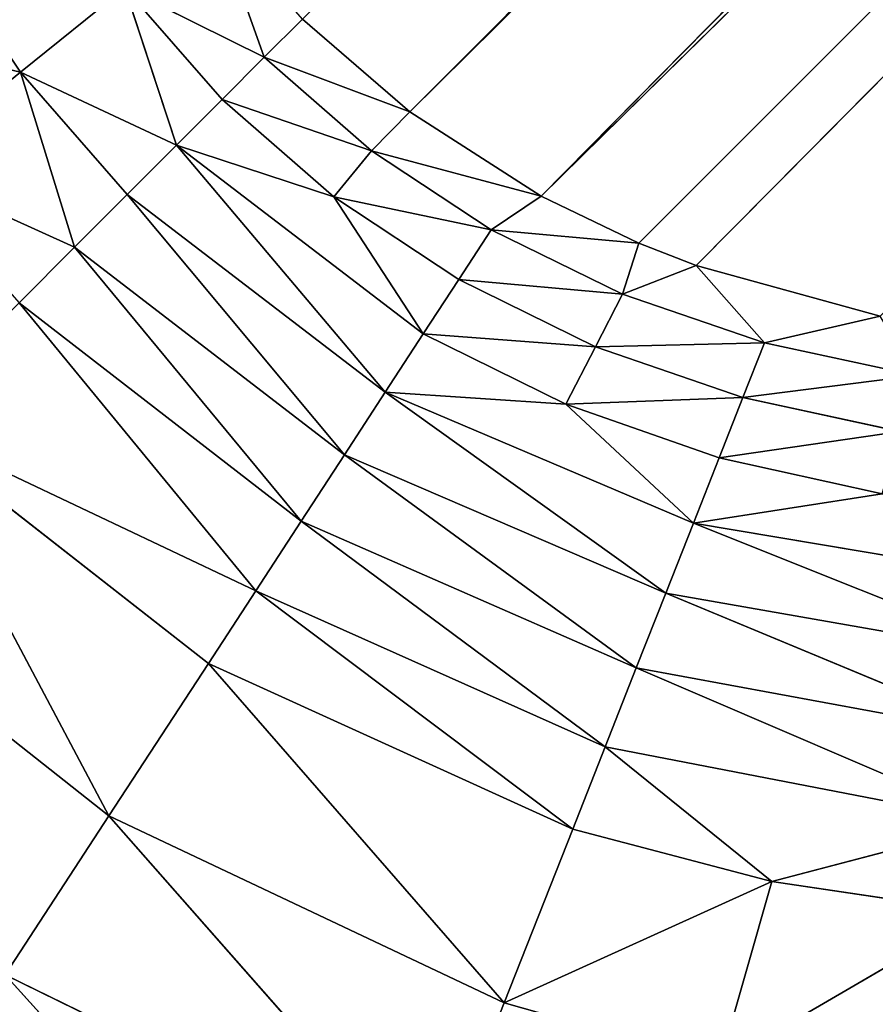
# Model space of a CAD drawing. Extents: x 0 to 500, y 0 to 420.
# Tile 15 of 256: x 31.43 to 34.16, y 29.19 to 32.33. Entities that reach past the tile are written whole.
import ezdxf

# ---------------------------------------------------------------- set-up
doc = ezdxf.new("R2010")
doc.units = 0
doc.header["$LTSCALE"] = 25.4
doc.layers.get('0').update_dxf_attribs({"linetype": 'CONTINUOUS'})

# ---------------------------------------------------------------- blocks, each defined once
blk = doc.blocks.new('5902539864175_-_S_STL')
at = {"color": 0}
for p, q in [((32.5137, 102.9645, 391.9714), (31.3815, 102.8556, 390.7179)), ((32.5137, 102.9645, 391.9714), (31.3815, 102.8556, 390.7179)), ((31.712, 102.6656, 390.2112), (31.3815, 102.8556, 390.7179)), ((31.3815, 102.8556, 390.7179), (32.7452, 102.8474, 391.3845)), ((31.712, 102.6656, 390.2112), (31.3815, 102.8556, 390.7179)), ((31.3815, 102.8556, 390.7179), (32.7452, 102.8474, 391.3845)), ((32.7452, 102.8474, 391.3845), (31.712, 102.6656, 390.2112)), ((32.7452, 102.8474, 391.3845), (31.712, 102.6656, 390.2112)), ((32.7452, 102.8474, 391.3845), (32.9731, 102.6464, 390.8066)), ((32.7452, 102.8474, 391.3845), (32.9731, 102.6464, 390.8066)), ((31.712, 102.6656, 390.2112), (30.6375, 102.6721, 389.3625)), ((31.712, 102.6656, 390.2112), (30.6375, 102.6721, 389.3625)), ((31.712, 102.6656, 390.2112), (31.0447, 102.4097, 388.9553)), ((31.712, 102.6656, 390.2112), (31.0447, 102.4097, 388.9553)), ((31.712, 102.6656, 390.2112), (32.0293, 102.3981, 389.7249)), ((31.712, 102.6656, 390.2112), (32.0293, 102.3981, 389.7249)), ((31.712, 102.6656, 390.2112), (32.9731, 102.6464, 390.8066)), ((31.712, 102.6656, 390.2112), (32.9731, 102.6464, 390.8066)), ((32.0293, 102.3981, 389.7249), (32.9731, 102.6464, 390.8066)), ((32.0293, 102.3981, 389.7249), (32.9731, 102.6464, 390.8066)), ((32.9731, 102.6464, 390.8066), (33.1914, 102.3633, 390.2533)), ((32.9731, 102.6464, 390.8066), (33.1914, 102.3633, 390.2533)), ((32.9731, 102.6464, 390.8066), (33.8265, 102.3373, 390.4196)), ((32.9731, 102.6464, 390.8066), (33.6607, 102.632, 391.0013)), ((32.9731, 102.6464, 390.8066), (33.8265, 102.3373, 390.4196)), ((32.9731, 102.6464, 390.8066), (33.6607, 102.632, 391.0013)), ((34.4899, 102.3058, 390.5188), (33.6607, 102.632, 391.0013)), ((33.6607, 102.632, 391.0013), (33.8265, 102.3373, 390.4196)), ((33.6607, 102.632, 391.0013), (33.8265, 102.3373, 390.4196)), ((34.4899, 102.3058, 390.5188), (33.6607, 102.632, 391.0013)), ((31.0447, 102.4097, 388.9553), (32.1804, 102.2368, 389.4932)), ((31.0447, 102.4097, 388.9553), (32.1804, 102.2368, 389.4932)), ((31.0447, 102.4097, 388.9553), (32.0293, 102.3981, 389.7249)), ((31.0447, 102.4097, 388.9553), (32.0293, 102.3981, 389.7249)), ((33.1914, 102.3633, 390.2533), (32.0293, 102.3981, 389.7249)), ((33.1914, 102.3633, 390.2533), (32.0293, 102.3981, 389.7249)), ((32.1804, 102.2368, 389.4932), (32.0293, 102.3981, 389.7249)), ((32.1804, 102.2368, 389.4932), (32.0293, 102.3981, 389.7249)), ((33.1914, 102.3633, 390.2533), (32.1804, 102.2368, 389.4932)), ((33.1914, 102.3633, 390.2533), (32.1804, 102.2368, 389.4932)), ((33.8265, 102.3373, 390.4196), (33.1914, 102.3633, 390.2533)), ((33.8265, 102.3373, 390.4196), (33.1914, 102.3633, 390.2533)), ((33.295, 102.1927, 389.9905), (33.1914, 102.3633, 390.2533)), ((33.295, 102.1927, 389.9905), (33.1914, 102.3633, 390.2533)), ((33.8265, 102.3373, 390.4196), (33.295, 102.1927, 389.9905)), ((33.8265, 102.3373, 390.4196), (33.295, 102.1927, 389.9905)), ((33.8265, 102.3373, 390.4196), (34.5428, 102.1199, 390.2323)), ((34.4899, 102.3058, 390.5188), (33.8265, 102.3373, 390.4196)), ((34.4899, 102.3058, 390.5188), (33.8265, 102.3373, 390.4196)), ((33.8265, 102.3373, 390.4196), (34.5428, 102.1199, 390.2323)), ((31.4252, 102.0767, 388.5748), (32.1804, 102.2368, 389.4932)), ((31.4252, 102.0767, 388.5748), (32.1804, 102.2368, 389.4932)), ((33.295, 102.1927, 389.9905), (32.1804, 102.2368, 389.4932)), ((33.295, 102.1927, 389.9905), (32.1804, 102.2368, 389.4932)), ((32.3253, 102.0585, 389.2711), (32.1804, 102.2368, 389.4932)), ((32.3253, 102.0585, 389.2711), (32.1804, 102.2368, 389.4932)), ((33.295, 102.1927, 389.9905), (32.3253, 102.0585, 389.2711)), ((33.295, 102.1927, 389.9905), (32.3253, 102.0585, 389.2711)), ((34.5428, 102.1199, 390.2323), (33.295, 102.1927, 389.9905)), ((34.5428, 102.1199, 390.2323), (33.295, 102.1927, 389.9905)), ((33.3941, 102.0043, 389.7393), (33.295, 102.1927, 389.9905)), ((33.3941, 102.0043, 389.7393), (33.295, 102.1927, 389.9905)), ((34.5428, 102.1199, 390.2323), (33.3941, 102.0043, 389.7393)), ((34.5428, 102.1199, 390.2323), (33.3941, 102.0043, 389.7393)), ((31.4295, 101.6752, 387.8403), (30.7289, 102.0585, 387.6747)), ((31.4295, 101.6752, 387.8403), (30.7289, 102.0585, 387.6747)), ((31.0499, 102.0721, 388.1481), (31.4295, 101.6752, 387.8403)), ((31.0499, 102.0721, 388.1481), (31.4295, 101.6752, 387.8403)), ((31.0499, 102.0721, 388.1481), (31.6027, 101.8863, 388.3973)), ((31.0499, 102.0721, 388.1481), (31.6027, 101.8863, 388.3973)), ((31.6027, 101.8863, 388.3973), (31.4252, 102.0767, 388.5748)), ((31.4252, 102.0767, 388.5748), (32.3253, 102.0585, 389.2711)), ((31.4252, 102.0767, 388.5748), (32.3253, 102.0585, 389.2711)), ((31.6027, 101.8863, 388.3973), (31.4252, 102.0767, 388.5748)), ((31.6027, 101.8863, 388.3973), (32.3253, 102.0585, 389.2711)), ((31.6027, 101.8863, 388.3973), (32.3253, 102.0585, 389.2711)), ((33.3941, 102.0043, 389.7393), (32.3253, 102.0585, 389.2711)), ((33.3941, 102.0043, 389.7393), (32.3253, 102.0585, 389.2711)), ((32.4631, 101.8644, 389.0597), (32.3253, 102.0585, 389.2711)), ((32.4631, 101.8644, 389.0597), (32.3253, 102.0585, 389.2711)), ((33.3941, 102.0043, 389.7393), (32.4631, 101.8644, 389.0597)), ((33.3941, 102.0043, 389.7393), (32.4631, 101.8644, 389.0597)), ((34.5931, 101.9149, 389.9597), (33.3941, 102.0043, 389.7393)), ((34.5931, 101.9149, 389.9597), (33.3941, 102.0043, 389.7393)), ((33.488, 101.7995, 389.5011), (33.3941, 102.0043, 389.7393)), ((33.488, 101.7995, 389.5011), (33.3941, 102.0043, 389.7393)), ((34.5931, 101.9149, 389.9597), (33.488, 101.7995, 389.5011)), ((34.5931, 101.9149, 389.9597), (33.488, 101.7995, 389.5011)), ((31.4295, 101.6752, 387.8403), (31.6027, 101.8863, 388.3973)), ((31.4295, 101.6752, 387.8403), (31.6027, 101.8863, 388.3973)), ((31.7704, 101.6817, 388.2296), (31.6027, 101.8863, 388.3973)), ((31.6027, 101.8863, 388.3973), (32.4631, 101.8644, 389.0597)), ((31.6027, 101.8863, 388.3973), (32.4631, 101.8644, 389.0597)), ((31.7704, 101.6817, 388.2296), (31.6027, 101.8863, 388.3973)), ((31.7704, 101.6817, 388.2296), (32.4631, 101.8644, 389.0597)), ((31.7704, 101.6817, 388.2296), (32.4631, 101.8644, 389.0597)), ((33.488, 101.7995, 389.5011), (32.4631, 101.8644, 389.0597)), ((33.488, 101.7995, 389.5011), (32.4631, 101.8644, 389.0597)), ((32.5932, 101.656, 388.8604), (32.4631, 101.8644, 389.0597)), ((32.5932, 101.656, 388.8604), (32.4631, 101.8644, 389.0597)), ((33.488, 101.7995, 389.5011), (32.5932, 101.656, 388.8604)), ((33.488, 101.7995, 389.5011), (32.5932, 101.656, 388.8604)), ((34.6404, 101.6923, 389.7029), (33.488, 101.7995, 389.5011)), ((33.488, 101.7995, 389.5011), (33.5763, 101.5797, 389.2774)), ((33.488, 101.7995, 389.5011), (33.5763, 101.5797, 389.2774)), ((34.6404, 101.6923, 389.7029), (33.488, 101.7995, 389.5011)), ((31.4295, 101.6752, 387.8403), (31.7704, 101.6817, 388.2296)), ((31.4295, 101.6752, 387.8403), (31.7704, 101.6817, 388.2296)), ((32.5932, 101.656, 388.8604), (31.7704, 101.6817, 388.2296)), ((31.9275, 101.4644, 388.0724), (31.7704, 101.6817, 388.2296)), ((32.5932, 101.656, 388.8604), (31.7704, 101.6817, 388.2296)), ((31.9275, 101.4644, 388.0724), (31.7704, 101.6817, 388.2296)), ((34.6404, 101.6923, 389.7029), (33.5763, 101.5797, 389.2774)), ((34.6404, 101.6923, 389.7029), (33.5763, 101.5797, 389.2774)), ((31.4295, 101.6752, 387.8403), (31.1396, 101.656, 387.4068)), ((31.4295, 101.6752, 387.8403), (31.1396, 101.656, 387.4068)), ((31.4295, 101.6752, 387.8403), (31.7624, 101.2276, 387.5704)), ((31.4295, 101.6752, 387.8403), (31.7624, 101.2276, 387.5704)), ((31.4295, 101.6752, 387.8403), (31.9275, 101.4644, 388.0724)), ((31.4295, 101.6752, 387.8403), (31.9275, 101.4644, 388.0724)), ((31.9275, 101.4644, 388.0724), (32.5932, 101.656, 388.8604)), ((31.9275, 101.4644, 388.0724), (32.5932, 101.656, 388.8604)), ((32.5932, 101.656, 388.8604), (33.5763, 101.5797, 389.2774)), ((33.169, 101.398, 388.8984), (32.5932, 101.656, 388.8604)), ((32.5932, 101.656, 388.8604), (33.5763, 101.5797, 389.2774)), ((32.7148, 101.4348, 388.6739), (32.5932, 101.656, 388.8604)), ((33.169, 101.398, 388.8984), (32.5932, 101.656, 388.8604)), ((32.7148, 101.4348, 388.6739), (32.5932, 101.656, 388.8604)), ((33.5763, 101.5797, 389.2774), (33.169, 101.398, 388.8984)), ((33.5763, 101.5797, 389.2774), (33.169, 101.398, 388.8984)), ((33.5763, 101.5797, 389.2774), (33.6585, 101.3468, 389.0691)), ((33.5763, 101.5797, 389.2774), (33.6585, 101.3468, 389.0691)), ((33.5763, 101.5797, 389.2774), (34.1789, 101.2814, 389.1838)), ((33.5763, 101.5797, 389.2774), (34.1789, 101.2814, 389.1838)), ((33.5763, 101.5797, 389.2774), (34.6846, 101.454, 389.4633)), ((33.5763, 101.5797, 389.2774), (34.6846, 101.454, 389.4633)), ((31.9275, 101.4644, 388.0724), (31.7624, 101.2276, 387.5704)), ((31.9275, 101.4644, 388.0724), (31.7624, 101.2276, 387.5704)), ((31.9275, 101.4644, 388.0724), (32.0734, 101.236, 387.9266)), ((31.9275, 101.4644, 388.0724), (32.0734, 101.236, 387.9266)), ((31.9275, 101.4644, 388.0724), (32.4296, 101.2276, 388.2376)), ((31.9275, 101.4644, 388.0724), (32.4296, 101.2276, 388.2376)), ((31.9275, 101.4644, 388.0724), (32.7148, 101.4348, 388.6739)), ((31.9275, 101.4644, 388.0724), (32.7148, 101.4348, 388.6739)), ((32.7148, 101.4348, 388.6739), (32.4296, 101.2276, 388.2376)), ((32.7148, 101.4348, 388.6739), (32.4296, 101.2276, 388.2376)), ((32.7148, 101.4348, 388.6739), (32.8276, 101.2024, 388.5011)), ((32.7148, 101.4348, 388.6739), (32.8276, 101.2024, 388.5011)), ((32.7148, 101.4348, 388.6739), (33.2636, 101.1607, 388.715)), ((32.7148, 101.4348, 388.6739), (33.2636, 101.1607, 388.715)), ((32.7148, 101.4348, 388.6739), (33.169, 101.398, 388.8984)), ((32.7148, 101.4348, 388.6739), (33.169, 101.398, 388.8984)), ((33.6585, 101.3468, 389.0691), (33.169, 101.398, 388.8984)), ((33.6585, 101.3468, 389.0691), (33.169, 101.398, 388.8984)), ((33.7341, 101.1026, 388.8772), (33.169, 101.398, 388.8984)), ((33.2636, 101.1607, 388.715), (33.169, 101.398, 388.8984)), ((33.7341, 101.1026, 388.8772), (33.169, 101.398, 388.8984)), ((33.2636, 101.1607, 388.715), (33.169, 101.398, 388.8984)), ((33.6585, 101.3468, 389.0691), (33.7341, 101.1026, 388.8772)), ((33.6585, 101.3468, 389.0691), (33.7341, 101.1026, 388.8772)), ((33.6585, 101.3468, 389.0691), (34.2353, 101.0285, 388.9859)), ((33.6585, 101.3468, 389.0691), (34.2353, 101.0285, 388.9859)), ((33.6585, 101.3468, 389.0691), (34.1789, 101.2814, 389.1838)), ((33.6585, 101.3468, 389.0691), (34.1789, 101.2814, 389.1838)), ((31.7624, 101.2276, 387.5704), (32.0734, 101.236, 387.9266)), ((31.7624, 101.2276, 387.5704), (32.0734, 101.236, 387.9266)), ((31.7624, 101.2276, 387.5704), (32.2076, 100.9982, 387.7924)), ((31.7624, 101.2276, 387.5704), (32.2076, 100.9982, 387.7924)), ((32.2076, 100.9982, 387.7924), (32.0734, 101.236, 387.9266)), ((32.0734, 101.236, 387.9266), (32.5491, 100.9887, 388.0903)), ((32.0734, 101.236, 387.9266), (32.5491, 100.9887, 388.0903)), ((32.0734, 101.236, 387.9266), (32.4296, 101.2276, 388.2376)), ((32.2076, 100.9982, 387.7924), (32.0734, 101.236, 387.9266)), ((32.0734, 101.236, 387.9266), (32.4296, 101.2276, 388.2376)), ((32.4296, 101.2276, 388.2376), (32.5491, 100.9887, 388.0903)), ((32.4296, 101.2276, 388.2376), (32.5491, 100.9887, 388.0903)), ((32.4296, 101.2276, 388.2376), (32.931, 100.9605, 388.3425)), ((32.4296, 101.2276, 388.2376), (32.931, 100.9605, 388.3425)), ((32.4296, 101.2276, 388.2376), (32.8276, 101.2024, 388.5011)), ((32.4296, 101.2276, 388.2376), (32.8276, 101.2024, 388.5011)), ((32.8276, 101.2024, 388.5011), (32.931, 100.9605, 388.3425)), ((32.8276, 101.2024, 388.5011), (32.931, 100.9605, 388.3425)), ((32.8276, 101.2024, 388.5011), (33.3501, 100.9139, 388.5471)), ((33.2636, 101.1607, 388.715), (32.8276, 101.2024, 388.5011)), ((33.2636, 101.1607, 388.715), (32.8276, 101.2024, 388.5011)), ((32.8276, 101.2024, 388.5011), (33.3501, 100.9139, 388.5471)), ((33.2636, 101.1607, 388.715), (33.3501, 100.9139, 388.5471)), ((33.2636, 101.1607, 388.715), (33.3501, 100.9139, 388.5471)), ((33.2636, 101.1607, 388.715), (33.8031, 100.849, 388.7023)), ((33.2636, 101.1607, 388.715), (33.8031, 100.849, 388.7023)), ((33.2636, 101.1607, 388.715), (33.7341, 101.1026, 388.8772)), ((33.2636, 101.1607, 388.715), (33.7341, 101.1026, 388.8772)), ((34.2865, 100.7662, 388.8064), (33.7341, 101.1026, 388.8772)), ((33.7341, 101.1026, 388.8772), (34.2353, 101.0285, 388.9859)), ((33.7341, 101.1026, 388.8772), (34.2353, 101.0285, 388.9859)), ((33.8031, 100.849, 388.7023), (33.7341, 101.1026, 388.8772)), ((34.2865, 100.7662, 388.8064), (33.7341, 101.1026, 388.8772)), ((33.8031, 100.849, 388.7023), (33.7341, 101.1026, 388.8772)), ((32.0494, 100.7426, 387.3498), (32.2076, 100.9982, 387.7924)), ((32.0494, 100.7426, 387.3498), (32.2076, 100.9982, 387.7924)), ((32.5491, 100.9887, 388.0903), (32.2076, 100.9982, 387.7924)), ((32.3298, 100.7526, 387.6703), (32.2076, 100.9982, 387.7924)), ((32.2076, 100.9982, 387.7924), (32.6713, 100.7413, 387.9666)), ((32.3298, 100.7526, 387.6703), (32.2076, 100.9982, 387.7924)), ((32.2076, 100.9982, 387.7924), (32.6713, 100.7413, 387.9666)), ((32.5491, 100.9887, 388.0903), (32.2076, 100.9982, 387.7924)), ((32.931, 100.9605, 388.3425), (32.5491, 100.9887, 388.0903)), ((32.5491, 100.9887, 388.0903), (32.6713, 100.7413, 387.9666)), ((32.5491, 100.9887, 388.0903), (33.091, 100.7037, 388.2352)), ((32.5491, 100.9887, 388.0903), (33.091, 100.7037, 388.2352)), ((32.931, 100.9605, 388.3425), (32.5491, 100.9887, 388.0903)), ((32.5491, 100.9887, 388.0903), (32.6713, 100.7413, 387.9666)), ((33.3501, 100.9139, 388.5471), (32.931, 100.9605, 388.3425)), ((32.931, 100.9605, 388.3425), (33.091, 100.7037, 388.2352)), ((32.931, 100.9605, 388.3425), (33.091, 100.7037, 388.2352)), ((32.931, 100.9605, 388.3425), (33.4026, 100.6632, 388.3845)), ((32.931, 100.9605, 388.3425), (33.4026, 100.6632, 388.3845)), ((33.3501, 100.9139, 388.5471), (32.931, 100.9605, 388.3425)), ((33.3501, 100.9139, 388.5471), (33.4026, 100.6632, 388.3845)), ((33.3501, 100.9139, 388.5471), (33.4026, 100.6632, 388.3845)), ((33.3501, 100.9139, 388.5471), (33.5852, 100.6355, 388.4558)), ((33.8031, 100.849, 388.7023), (33.3501, 100.9139, 388.5471)), ((33.8031, 100.849, 388.7023), (33.3501, 100.9139, 388.5471)), ((33.3501, 100.9139, 388.5471), (33.5852, 100.6355, 388.4558)), ((33.8031, 100.849, 388.7023), (33.5852, 100.6355, 388.4558)), ((33.8031, 100.849, 388.7023), (33.5852, 100.6355, 388.4558)), ((33.8031, 100.849, 388.7023), (34.1717, 100.5294, 388.6172)), ((33.8031, 100.849, 388.7023), (34.1717, 100.5294, 388.6172)), ((33.8031, 100.849, 388.7023), (34.2865, 100.7662, 388.8064)), ((33.8031, 100.849, 388.7023), (34.2865, 100.7662, 388.8064)), ((32.3298, 100.7526, 387.6703), (32.6713, 100.7413, 387.9666)), ((32.3298, 100.7526, 387.6703), (32.6713, 100.7413, 387.9666)), ((61.7062, 38.8421, 359.233), (32.6713, 100.7413, 387.9666)), ((32.6713, 100.7413, 387.9666), (33.091, 100.7037, 388.2352)), ((61.7062, 38.8421, 359.233), (32.6713, 100.7413, 387.9666)), ((61.5214, 38.8277, 359.0791), (32.6713, 100.7413, 387.9666)), ((61.5214, 38.8277, 359.0791), (32.6713, 100.7413, 387.9666)), ((32.6713, 100.7413, 387.9666), (33.091, 100.7037, 388.2352)), ((62.198, 38.9068, 359.5861), (33.091, 100.7037, 388.2352)), ((33.091, 100.7037, 388.2352), (33.4026, 100.6632, 388.3845)), ((62.198, 38.9068, 359.5861), (33.091, 100.7037, 388.2352)), ((61.7062, 38.8421, 359.233), (33.091, 100.7037, 388.2352)), ((61.7062, 38.8421, 359.233), (33.091, 100.7037, 388.2352)), ((33.091, 100.7037, 388.2352), (33.4026, 100.6632, 388.3845)), ((62.198, 38.9068, 359.5861), (33.4026, 100.6632, 388.3845)), ((33.4026, 100.6632, 388.3845), (33.5852, 100.6355, 388.4558)), ((62.198, 38.9068, 359.5861), (33.4026, 100.6632, 388.3845)), ((33.4026, 100.6632, 388.3845), (33.5852, 100.6355, 388.4558)), ((62.198, 38.9068, 359.5861), (33.5852, 100.6355, 388.4558)), ((33.5852, 100.6355, 388.4558), (34.1717, 100.5294, 388.6172)), ((62.198, 38.9068, 359.5861), (33.5852, 100.6355, 388.4558)), ((33.5852, 100.6355, 388.4558), (34.1717, 100.5294, 388.6172))]:
    blk.add_line(p, q, dxfattribs=at)
mesh = blk.add_polyface(dxfattribs=at)
corners = [(32.5137, 102.9645, 391.9714), (31.3815, 102.8556, 390.7179), (31.0461, 102.9664, 391.2322)]
mesh.append_faces([[corners[k] for k in face] for face in [(0, 1, 2)]], dxfattribs={"color": 0})
mesh = blk.add_polyface(dxfattribs=at)
corners = [(32.5137, 102.9645, 391.9714), (32.7452, 102.8474, 391.3845), (31.3815, 102.8556, 390.7179)]
mesh.append_faces([[corners[k] for k in face] for face in [(0, 1, 2)]], dxfattribs={"color": 0})
mesh = blk.add_polyface(dxfattribs=at)
corners = [(31.3815, 102.8556, 390.7179), (31.712, 102.6656, 390.2112), (30.6375, 102.6721, 389.3625)]
mesh.append_faces([[corners[k] for k in face] for face in [(0, 1, 2)]], dxfattribs={"color": 0})
mesh = blk.add_polyface(dxfattribs=at)
corners = [(32.7452, 102.8474, 391.3845), (31.712, 102.6656, 390.2112), (31.3815, 102.8556, 390.7179)]
mesh.append_faces([[corners[k] for k in face] for face in [(0, 1, 2)]], dxfattribs={"color": 0})
mesh = blk.add_polyface(dxfattribs=at)
corners = [(32.7452, 102.8474, 391.3845), (32.9731, 102.6464, 390.8066), (31.712, 102.6656, 390.2112)]
mesh.append_faces([[corners[k] for k in face] for face in [(0, 1, 2)]], dxfattribs={"color": 0})
mesh = blk.add_polyface(dxfattribs=at)
corners = [(32.7452, 102.8474, 391.3845), (33.6607, 102.632, 391.0013), (32.9731, 102.6464, 390.8066)]
mesh.append_faces([[corners[k] for k in face] for face in [(0, 1, 2)]], dxfattribs={"color": 0})
mesh = blk.add_polyface(dxfattribs=at)
corners = [(31.712, 102.6656, 390.2112), (31.0447, 102.4097, 388.9553), (30.6375, 102.6721, 389.3625)]
mesh.append_faces([[corners[k] for k in face] for face in [(0, 1, 2)]], dxfattribs={"color": 0})
mesh = blk.add_polyface(dxfattribs=at)
corners = [(31.712, 102.6656, 390.2112), (32.0293, 102.3981, 389.7249), (31.0447, 102.4097, 388.9553)]
mesh.append_faces([[corners[k] for k in face] for face in [(0, 1, 2)]], dxfattribs={"color": 0})
mesh = blk.add_polyface(dxfattribs=at)
corners = [(32.9731, 102.6464, 390.8066), (32.0293, 102.3981, 389.7249), (31.712, 102.6656, 390.2112)]
mesh.append_faces([[corners[k] for k in face] for face in [(0, 1, 2)]], dxfattribs={"color": 0})
mesh = blk.add_polyface(dxfattribs=at)
corners = [(32.9731, 102.6464, 390.8066), (33.1914, 102.3633, 390.2533), (32.0293, 102.3981, 389.7249)]
mesh.append_faces([[corners[k] for k in face] for face in [(0, 1, 2)]], dxfattribs={"color": 0})
mesh = blk.add_polyface(dxfattribs=at)
corners = [(32.9731, 102.6464, 390.8066), (33.8265, 102.3373, 390.4196), (33.1914, 102.3633, 390.2533)]
mesh.append_faces([[corners[k] for k in face] for face in [(0, 1, 2)]], dxfattribs={"color": 0})
mesh = blk.add_polyface(dxfattribs=at)
corners = [(33.6607, 102.632, 391.0013), (33.8265, 102.3373, 390.4196), (32.9731, 102.6464, 390.8066)]
mesh.append_faces([[corners[k] for k in face] for face in [(0, 1, 2)]], dxfattribs={"color": 0})
mesh = blk.add_polyface(dxfattribs=at)
corners = [(34.3781, 102.6146, 391.1254), (34.4899, 102.3058, 390.5188), (33.6607, 102.632, 391.0013)]
mesh.append_faces([[corners[k] for k in face] for face in [(0, 1, 2)]], dxfattribs={"color": 0})
mesh = blk.add_polyface(dxfattribs=at)
corners = [(33.6607, 102.632, 391.0013), (34.4899, 102.3058, 390.5188), (33.8265, 102.3373, 390.4196)]
mesh.append_faces([[corners[k] for k in face] for face in [(0, 1, 2)]], dxfattribs={"color": 0})
mesh = blk.add_polyface(dxfattribs=at)
corners = [(32.1804, 102.2368, 389.4932), (31.4252, 102.0767, 388.5748), (31.0447, 102.4097, 388.9553)]
mesh.append_faces([[corners[k] for k in face] for face in [(0, 1, 2)]], dxfattribs={"color": 0})
mesh = blk.add_polyface(dxfattribs=at)
corners = [(32.0293, 102.3981, 389.7249), (32.1804, 102.2368, 389.4932), (31.0447, 102.4097, 388.9553)]
mesh.append_faces([[corners[k] for k in face] for face in [(0, 1, 2)]], dxfattribs={"color": 0})
mesh = blk.add_polyface(dxfattribs=at)
corners = [(33.1914, 102.3633, 390.2533), (32.1804, 102.2368, 389.4932), (32.0293, 102.3981, 389.7249)]
mesh.append_faces([[corners[k] for k in face] for face in [(0, 1, 2)]], dxfattribs={"color": 0})
mesh = blk.add_polyface(dxfattribs=at)
corners = [(33.1914, 102.3633, 390.2533), (33.295, 102.1927, 389.9905), (32.1804, 102.2368, 389.4932)]
mesh.append_faces([[corners[k] for k in face] for face in [(0, 1, 2)]], dxfattribs={"color": 0})
mesh = blk.add_polyface(dxfattribs=at)
corners = [(33.8265, 102.3373, 390.4196), (33.295, 102.1927, 389.9905), (33.1914, 102.3633, 390.2533)]
mesh.append_faces([[corners[k] for k in face] for face in [(0, 1, 2)]], dxfattribs={"color": 0})
mesh = blk.add_polyface(dxfattribs=at)
corners = [(33.8265, 102.3373, 390.4196), (34.5428, 102.1199, 390.2323), (33.295, 102.1927, 389.9905)]
mesh.append_faces([[corners[k] for k in face] for face in [(0, 1, 2)]], dxfattribs={"color": 0})
mesh = blk.add_polyface(dxfattribs=at)
corners = [(34.4899, 102.3058, 390.5188), (34.5428, 102.1199, 390.2323), (33.8265, 102.3373, 390.4196)]
mesh.append_faces([[corners[k] for k in face] for face in [(0, 1, 2)]], dxfattribs={"color": 0})
mesh = blk.add_polyface(dxfattribs=at)
corners = [(32.1804, 102.2368, 389.4932), (32.3253, 102.0585, 389.2711), (31.4252, 102.0767, 388.5748)]
mesh.append_faces([[corners[k] for k in face] for face in [(0, 1, 2)]], dxfattribs={"color": 0})
mesh = blk.add_polyface(dxfattribs=at)
corners = [(33.295, 102.1927, 389.9905), (32.3253, 102.0585, 389.2711), (32.1804, 102.2368, 389.4932)]
mesh.append_faces([[corners[k] for k in face] for face in [(0, 1, 2)]], dxfattribs={"color": 0})
mesh = blk.add_polyface(dxfattribs=at)
corners = [(33.295, 102.1927, 389.9905), (33.3941, 102.0043, 389.7393), (32.3253, 102.0585, 389.2711)]
mesh.append_faces([[corners[k] for k in face] for face in [(0, 1, 2)]], dxfattribs={"color": 0})
mesh = blk.add_polyface(dxfattribs=at)
corners = [(34.5428, 102.1199, 390.2323), (33.3941, 102.0043, 389.7393), (33.295, 102.1927, 389.9905)]
mesh.append_faces([[corners[k] for k in face] for face in [(0, 1, 2)]], dxfattribs={"color": 0})
mesh = blk.add_polyface(dxfattribs=at)
corners = [(34.5428, 102.1199, 390.2323), (34.5931, 101.9149, 389.9597), (33.3941, 102.0043, 389.7393)]
mesh.append_faces([[corners[k] for k in face] for face in [(0, 1, 2)]], dxfattribs={"color": 0})
mesh = blk.add_polyface(dxfattribs=at)
corners = [(31.0499, 102.0721, 388.1481), (31.4295, 101.6752, 387.8403), (30.7289, 102.0585, 387.6747)]
mesh.append_faces([[corners[k] for k in face] for face in [(0, 1, 2)]], dxfattribs={"color": 0})
mesh = blk.add_polyface(dxfattribs=at)
corners = [(31.4295, 101.6752, 387.8403), (31.1396, 101.656, 387.4068), (30.7289, 102.0585, 387.6747)]
mesh.append_faces([[corners[k] for k in face] for face in [(0, 1, 2)]], dxfattribs={"color": 0})
mesh = blk.add_polyface(dxfattribs=at)
corners = [(31.4252, 102.0767, 388.5748), (31.6027, 101.8863, 388.3973), (31.0499, 102.0721, 388.1481)]
mesh.append_faces([[corners[k] for k in face] for face in [(0, 1, 2)]], dxfattribs={"color": 0})
mesh = blk.add_polyface(dxfattribs=at)
corners = [(31.6027, 101.8863, 388.3973), (31.4295, 101.6752, 387.8403), (31.0499, 102.0721, 388.1481)]
mesh.append_faces([[corners[k] for k in face] for face in [(0, 1, 2)]], dxfattribs={"color": 0})
mesh = blk.add_polyface(dxfattribs=at)
corners = [(32.3253, 102.0585, 389.2711), (31.6027, 101.8863, 388.3973), (31.4252, 102.0767, 388.5748)]
mesh.append_faces([[corners[k] for k in face] for face in [(0, 1, 2)]], dxfattribs={"color": 0})
mesh = blk.add_polyface(dxfattribs=at)
corners = [(32.3253, 102.0585, 389.2711), (32.4631, 101.8644, 389.0597), (31.6027, 101.8863, 388.3973)]
mesh.append_faces([[corners[k] for k in face] for face in [(0, 1, 2)]], dxfattribs={"color": 0})
mesh = blk.add_polyface(dxfattribs=at)
corners = [(33.3941, 102.0043, 389.7393), (32.4631, 101.8644, 389.0597), (32.3253, 102.0585, 389.2711)]
mesh.append_faces([[corners[k] for k in face] for face in [(0, 1, 2)]], dxfattribs={"color": 0})
mesh = blk.add_polyface(dxfattribs=at)
corners = [(33.3941, 102.0043, 389.7393), (33.488, 101.7995, 389.5011), (32.4631, 101.8644, 389.0597)]
mesh.append_faces([[corners[k] for k in face] for face in [(0, 1, 2)]], dxfattribs={"color": 0})
mesh = blk.add_polyface(dxfattribs=at)
corners = [(34.5931, 101.9149, 389.9597), (33.488, 101.7995, 389.5011), (33.3941, 102.0043, 389.7393)]
mesh.append_faces([[corners[k] for k in face] for face in [(0, 1, 2)]], dxfattribs={"color": 0})
mesh = blk.add_polyface(dxfattribs=at)
corners = [(34.5931, 101.9149, 389.9597), (34.6404, 101.6923, 389.7029), (33.488, 101.7995, 389.5011)]
mesh.append_faces([[corners[k] for k in face] for face in [(0, 1, 2)]], dxfattribs={"color": 0})
mesh = blk.add_polyface(dxfattribs=at)
corners = [(31.6027, 101.8863, 388.3973), (31.7704, 101.6817, 388.2296), (31.4295, 101.6752, 387.8403)]
mesh.append_faces([[corners[k] for k in face] for face in [(0, 1, 2)]], dxfattribs={"color": 0})
mesh = blk.add_polyface(dxfattribs=at)
corners = [(32.4631, 101.8644, 389.0597), (31.7704, 101.6817, 388.2296), (31.6027, 101.8863, 388.3973)]
mesh.append_faces([[corners[k] for k in face] for face in [(0, 1, 2)]], dxfattribs={"color": 0})
mesh = blk.add_polyface(dxfattribs=at)
corners = [(32.4631, 101.8644, 389.0597), (32.5932, 101.656, 388.8604), (31.7704, 101.6817, 388.2296)]
mesh.append_faces([[corners[k] for k in face] for face in [(0, 1, 2)]], dxfattribs={"color": 0})
mesh = blk.add_polyface(dxfattribs=at)
corners = [(33.488, 101.7995, 389.5011), (32.5932, 101.656, 388.8604), (32.4631, 101.8644, 389.0597)]
mesh.append_faces([[corners[k] for k in face] for face in [(0, 1, 2)]], dxfattribs={"color": 0})
mesh = blk.add_polyface(dxfattribs=at)
corners = [(33.488, 101.7995, 389.5011), (33.5763, 101.5797, 389.2774), (32.5932, 101.656, 388.8604)]
mesh.append_faces([[corners[k] for k in face] for face in [(0, 1, 2)]], dxfattribs={"color": 0})
mesh = blk.add_polyface(dxfattribs=at)
corners = [(34.6404, 101.6923, 389.7029), (33.5763, 101.5797, 389.2774), (33.488, 101.7995, 389.5011)]
mesh.append_faces([[corners[k] for k in face] for face in [(0, 1, 2)]], dxfattribs={"color": 0})
mesh = blk.add_polyface(dxfattribs=at)
corners = [(31.7704, 101.6817, 388.2296), (31.9275, 101.4644, 388.0724), (31.4295, 101.6752, 387.8403)]
mesh.append_faces([[corners[k] for k in face] for face in [(0, 1, 2)]], dxfattribs={"color": 0})
mesh = blk.add_polyface(dxfattribs=at)
corners = [(32.5932, 101.656, 388.8604), (31.9275, 101.4644, 388.0724), (31.7704, 101.6817, 388.2296)]
mesh.append_faces([[corners[k] for k in face] for face in [(0, 1, 2)]], dxfattribs={"color": 0})
mesh = blk.add_polyface(dxfattribs=at)
corners = [(34.6404, 101.6923, 389.7029), (34.6846, 101.454, 389.4633), (33.5763, 101.5797, 389.2774)]
mesh.append_faces([[corners[k] for k in face] for face in [(0, 1, 2)]], dxfattribs={"color": 0})
mesh = blk.add_polyface(dxfattribs=at)
corners = [(31.4295, 101.6752, 387.8403), (31.7624, 101.2276, 387.5704), (31.1396, 101.656, 387.4068)]
mesh.append_faces([[corners[k] for k in face] for face in [(0, 1, 2)]], dxfattribs={"color": 0})
mesh = blk.add_polyface(dxfattribs=at)
corners = [(31.9275, 101.4644, 388.0724), (31.7624, 101.2276, 387.5704), (31.4295, 101.6752, 387.8403)]
mesh.append_faces([[corners[k] for k in face] for face in [(0, 1, 2)]], dxfattribs={"color": 0})
mesh = blk.add_polyface(dxfattribs=at)
corners = [(32.5932, 101.656, 388.8604), (32.7148, 101.4348, 388.6739), (31.9275, 101.4644, 388.0724)]
mesh.append_faces([[corners[k] for k in face] for face in [(0, 1, 2)]], dxfattribs={"color": 0})
mesh = blk.add_polyface(dxfattribs=at)
corners = [(33.5763, 101.5797, 389.2774), (33.169, 101.398, 388.8984), (32.5932, 101.656, 388.8604)]
mesh.append_faces([[corners[k] for k in face] for face in [(0, 1, 2)]], dxfattribs={"color": 0})
mesh = blk.add_polyface(dxfattribs=at)
corners = [(33.169, 101.398, 388.8984), (32.7148, 101.4348, 388.6739), (32.5932, 101.656, 388.8604)]
mesh.append_faces([[corners[k] for k in face] for face in [(0, 1, 2)]], dxfattribs={"color": 0})
mesh = blk.add_polyface(dxfattribs=at)
corners = [(33.5763, 101.5797, 389.2774), (33.6585, 101.3468, 389.0691), (33.169, 101.398, 388.8984)]
mesh.append_faces([[corners[k] for k in face] for face in [(0, 1, 2)]], dxfattribs={"color": 0})
mesh = blk.add_polyface(dxfattribs=at)
corners = [(33.5763, 101.5797, 389.2774), (34.1789, 101.2814, 389.1838), (33.6585, 101.3468, 389.0691)]
mesh.append_faces([[corners[k] for k in face] for face in [(0, 1, 2)]], dxfattribs={"color": 0})
mesh = blk.add_polyface(dxfattribs=at)
corners = [(34.6846, 101.454, 389.4633), (34.1789, 101.2814, 389.1838), (33.5763, 101.5797, 389.2774)]
mesh.append_faces([[corners[k] for k in face] for face in [(0, 1, 2)]], dxfattribs={"color": 0})
mesh = blk.add_polyface(dxfattribs=at)
corners = [(31.9275, 101.4644, 388.0724), (32.0734, 101.236, 387.9266), (31.7624, 101.2276, 387.5704)]
mesh.append_faces([[corners[k] for k in face] for face in [(0, 1, 2)]], dxfattribs={"color": 0})
mesh = blk.add_polyface(dxfattribs=at)
corners = [(32.4296, 101.2276, 388.2376), (32.0734, 101.236, 387.9266), (31.9275, 101.4644, 388.0724)]
mesh.append_faces([[corners[k] for k in face] for face in [(0, 1, 2)]], dxfattribs={"color": 0})
mesh = blk.add_polyface(dxfattribs=at)
corners = [(32.7148, 101.4348, 388.6739), (32.4296, 101.2276, 388.2376), (31.9275, 101.4644, 388.0724)]
mesh.append_faces([[corners[k] for k in face] for face in [(0, 1, 2)]], dxfattribs={"color": 0})
mesh = blk.add_polyface(dxfattribs=at)
corners = [(32.7148, 101.4348, 388.6739), (32.8276, 101.2024, 388.5011), (32.4296, 101.2276, 388.2376)]
mesh.append_faces([[corners[k] for k in face] for face in [(0, 1, 2)]], dxfattribs={"color": 0})
mesh = blk.add_polyface(dxfattribs=at)
corners = [(33.2636, 101.1607, 388.715), (32.8276, 101.2024, 388.5011), (32.7148, 101.4348, 388.6739)]
mesh.append_faces([[corners[k] for k in face] for face in [(0, 1, 2)]], dxfattribs={"color": 0})
mesh = blk.add_polyface(dxfattribs=at)
corners = [(33.169, 101.398, 388.8984), (33.2636, 101.1607, 388.715), (32.7148, 101.4348, 388.6739)]
mesh.append_faces([[corners[k] for k in face] for face in [(0, 1, 2)]], dxfattribs={"color": 0})
mesh = blk.add_polyface(dxfattribs=at)
corners = [(33.7341, 101.1026, 388.8772), (33.169, 101.398, 388.8984), (33.6585, 101.3468, 389.0691)]
mesh.append_faces([[corners[k] for k in face] for face in [(0, 1, 2)]], dxfattribs={"color": 0})
mesh = blk.add_polyface(dxfattribs=at)
corners = [(33.7341, 101.1026, 388.8772), (33.2636, 101.1607, 388.715), (33.169, 101.398, 388.8984)]
mesh.append_faces([[corners[k] for k in face] for face in [(0, 1, 2)]], dxfattribs={"color": 0})
mesh = blk.add_polyface(dxfattribs=at)
corners = [(34.2353, 101.0285, 388.9859), (33.7341, 101.1026, 388.8772), (33.6585, 101.3468, 389.0691)]
mesh.append_faces([[corners[k] for k in face] for face in [(0, 1, 2)]], dxfattribs={"color": 0})
mesh = blk.add_polyface(dxfattribs=at)
corners = [(34.2353, 101.0285, 388.9859), (33.6585, 101.3468, 389.0691), (34.1789, 101.2814, 389.1838)]
mesh.append_faces([[corners[k] for k in face] for face in [(0, 1, 2)]], dxfattribs={"color": 0})
mesh = blk.add_polyface(dxfattribs=at)
corners = [(32.0734, 101.236, 387.9266), (32.2076, 100.9982, 387.7924), (31.7624, 101.2276, 387.5704)]
mesh.append_faces([[corners[k] for k in face] for face in [(0, 1, 2)]], dxfattribs={"color": 0})
mesh = blk.add_polyface(dxfattribs=at)
corners = [(32.2076, 100.9982, 387.7924), (32.0494, 100.7426, 387.3498), (31.7624, 101.2276, 387.5704)]
mesh.append_faces([[corners[k] for k in face] for face in [(0, 1, 2)]], dxfattribs={"color": 0})
mesh = blk.add_polyface(dxfattribs=at)
corners = [(32.5491, 100.9887, 388.0903), (32.2076, 100.9982, 387.7924), (32.0734, 101.236, 387.9266)]
mesh.append_faces([[corners[k] for k in face] for face in [(0, 1, 2)]], dxfattribs={"color": 0})
mesh = blk.add_polyface(dxfattribs=at)
corners = [(32.4296, 101.2276, 388.2376), (32.5491, 100.9887, 388.0903), (32.0734, 101.236, 387.9266)]
mesh.append_faces([[corners[k] for k in face] for face in [(0, 1, 2)]], dxfattribs={"color": 0})
mesh = blk.add_polyface(dxfattribs=at)
corners = [(32.931, 100.9605, 388.3425), (32.5491, 100.9887, 388.0903), (32.4296, 101.2276, 388.2376)]
mesh.append_faces([[corners[k] for k in face] for face in [(0, 1, 2)]], dxfattribs={"color": 0})
mesh = blk.add_polyface(dxfattribs=at)
corners = [(32.931, 100.9605, 388.3425), (32.4296, 101.2276, 388.2376), (32.8276, 101.2024, 388.5011)]
mesh.append_faces([[corners[k] for k in face] for face in [(0, 1, 2)]], dxfattribs={"color": 0})
mesh = blk.add_polyface(dxfattribs=at)
corners = [(33.3501, 100.9139, 388.5471), (32.931, 100.9605, 388.3425), (32.8276, 101.2024, 388.5011)]
mesh.append_faces([[corners[k] for k in face] for face in [(0, 1, 2)]], dxfattribs={"color": 0})
mesh = blk.add_polyface(dxfattribs=at)
corners = [(33.3501, 100.9139, 388.5471), (32.8276, 101.2024, 388.5011), (33.2636, 101.1607, 388.715)]
mesh.append_faces([[corners[k] for k in face] for face in [(0, 1, 2)]], dxfattribs={"color": 0})
mesh = blk.add_polyface(dxfattribs=at)
corners = [(33.8031, 100.849, 388.7023), (33.3501, 100.9139, 388.5471), (33.2636, 101.1607, 388.715)]
mesh.append_faces([[corners[k] for k in face] for face in [(0, 1, 2)]], dxfattribs={"color": 0})
mesh = blk.add_polyface(dxfattribs=at)
corners = [(33.8031, 100.849, 388.7023), (33.2636, 101.1607, 388.715), (33.7341, 101.1026, 388.8772)]
mesh.append_faces([[corners[k] for k in face] for face in [(0, 1, 2)]], dxfattribs={"color": 0})
mesh = blk.add_polyface(dxfattribs=at)
corners = [(34.2865, 100.7662, 388.8064), (33.7341, 101.1026, 388.8772), (34.2353, 101.0285, 388.9859)]
mesh.append_faces([[corners[k] for k in face] for face in [(0, 1, 2)]], dxfattribs={"color": 0})
mesh = blk.add_polyface(dxfattribs=at)
corners = [(34.2865, 100.7662, 388.8064), (33.8031, 100.849, 388.7023), (33.7341, 101.1026, 388.8772)]
mesh.append_faces([[corners[k] for k in face] for face in [(0, 1, 2)]], dxfattribs={"color": 0})
mesh = blk.add_polyface(dxfattribs=at)
corners = [(32.2076, 100.9982, 387.7924), (32.3298, 100.7526, 387.6703), (32.0494, 100.7426, 387.3498)]
mesh.append_faces([[corners[k] for k in face] for face in [(0, 1, 2)]], dxfattribs={"color": 0})
mesh = blk.add_polyface(dxfattribs=at)
corners = [(32.6713, 100.7413, 387.9666), (32.3298, 100.7526, 387.6703), (32.2076, 100.9982, 387.7924)]
mesh.append_faces([[corners[k] for k in face] for face in [(0, 1, 2)]], dxfattribs={"color": 0})
mesh = blk.add_polyface(dxfattribs=at)
corners = [(32.6713, 100.7413, 387.9666), (32.2076, 100.9982, 387.7924), (32.5491, 100.9887, 388.0903)]
mesh.append_faces([[corners[k] for k in face] for face in [(0, 1, 2)]], dxfattribs={"color": 0})
mesh = blk.add_polyface(dxfattribs=at)
corners = [(33.091, 100.7037, 388.2352), (32.6713, 100.7413, 387.9666), (32.5491, 100.9887, 388.0903)]
mesh.append_faces([[corners[k] for k in face] for face in [(0, 1, 2)]], dxfattribs={"color": 0})
mesh = blk.add_polyface(dxfattribs=at)
corners = [(33.091, 100.7037, 388.2352), (32.5491, 100.9887, 388.0903), (32.931, 100.9605, 388.3425)]
mesh.append_faces([[corners[k] for k in face] for face in [(0, 1, 2)]], dxfattribs={"color": 0})
mesh = blk.add_polyface(dxfattribs=at)
corners = [(33.4026, 100.6632, 388.3845), (33.091, 100.7037, 388.2352), (32.931, 100.9605, 388.3425)]
mesh.append_faces([[corners[k] for k in face] for face in [(0, 1, 2)]], dxfattribs={"color": 0})
mesh = blk.add_polyface(dxfattribs=at)
corners = [(33.4026, 100.6632, 388.3845), (32.931, 100.9605, 388.3425), (33.3501, 100.9139, 388.5471)]
mesh.append_faces([[corners[k] for k in face] for face in [(0, 1, 2)]], dxfattribs={"color": 0})
mesh = blk.add_polyface(dxfattribs=at)
corners = [(33.5852, 100.6355, 388.4558), (33.4026, 100.6632, 388.3845), (33.3501, 100.9139, 388.5471)]
mesh.append_faces([[corners[k] for k in face] for face in [(0, 1, 2)]], dxfattribs={"color": 0})
mesh = blk.add_polyface(dxfattribs=at)
corners = [(33.8031, 100.849, 388.7023), (33.5852, 100.6355, 388.4558), (33.3501, 100.9139, 388.5471)]
mesh.append_faces([[corners[k] for k in face] for face in [(0, 1, 2)]], dxfattribs={"color": 0})
mesh = blk.add_polyface(dxfattribs=at)
corners = [(34.1717, 100.5294, 388.6172), (33.5852, 100.6355, 388.4558), (33.8031, 100.849, 388.7023)]
mesh.append_faces([[corners[k] for k in face] for face in [(0, 1, 2)]], dxfattribs={"color": 0})
mesh = blk.add_polyface(dxfattribs=at)
corners = [(34.2865, 100.7662, 388.8064), (34.1717, 100.5294, 388.6172), (33.8031, 100.849, 388.7023)]
mesh.append_faces([[corners[k] for k in face] for face in [(0, 1, 2)]], dxfattribs={"color": 0})
mesh = blk.add_polyface(dxfattribs=at)
corners = [(61.5214, 38.8277, 359.0791), (32.3298, 100.7526, 387.6703), (32.6713, 100.7413, 387.9666)]
mesh.append_faces([[corners[k] for k in face] for face in [(0, 1, 2)]], dxfattribs={"color": 0})
mesh = blk.add_polyface(dxfattribs=at)
corners = [(61.7062, 38.8421, 359.233), (32.6713, 100.7413, 387.9666), (33.091, 100.7037, 388.2352)]
mesh.append_faces([[corners[k] for k in face] for face in [(0, 1, 2)]], dxfattribs={"color": 0})
mesh = blk.add_polyface(dxfattribs=at)
corners = [(61.7062, 38.8421, 359.233), (61.5214, 38.8277, 359.0791), (32.6713, 100.7413, 387.9666)]
mesh.append_faces([[corners[k] for k in face] for face in [(0, 1, 2)]], dxfattribs={"color": 0})
mesh = blk.add_polyface(dxfattribs=at)
corners = [(62.198, 38.9068, 359.5861), (33.091, 100.7037, 388.2352), (33.4026, 100.6632, 388.3845)]
mesh.append_faces([[corners[k] for k in face] for face in [(0, 1, 2)]], dxfattribs={"color": 0})
mesh = blk.add_polyface(dxfattribs=at)
corners = [(62.198, 38.9068, 359.5861), (61.7062, 38.8421, 359.233), (33.091, 100.7037, 388.2352)]
mesh.append_faces([[corners[k] for k in face] for face in [(0, 1, 2)]], dxfattribs={"color": 0})
mesh = blk.add_polyface(dxfattribs=at)
corners = [(62.198, 38.9068, 359.5861), (33.4026, 100.6632, 388.3845), (33.5852, 100.6355, 388.4558)]
mesh.append_faces([[corners[k] for k in face] for face in [(0, 1, 2)]], dxfattribs={"color": 0})
mesh = blk.add_polyface(dxfattribs=at)
corners = [(62.198, 38.9068, 359.5861), (33.5852, 100.6355, 388.4558), (34.1717, 100.5294, 388.6172)]
mesh.append_faces([[corners[k] for k in face] for face in [(0, 1, 2)]], dxfattribs={"color": 0})

msp = doc.modelspace()

# ---------------------------------------------------------------- block references
at = {"color": 254, "extrusion": (0, -1, -5.55112e-17)}
msp.add_blockref('5902539864175_-_S_STL', (0, 0, -420), dxfattribs=at)

doc.saveas('drawing.dxf')
